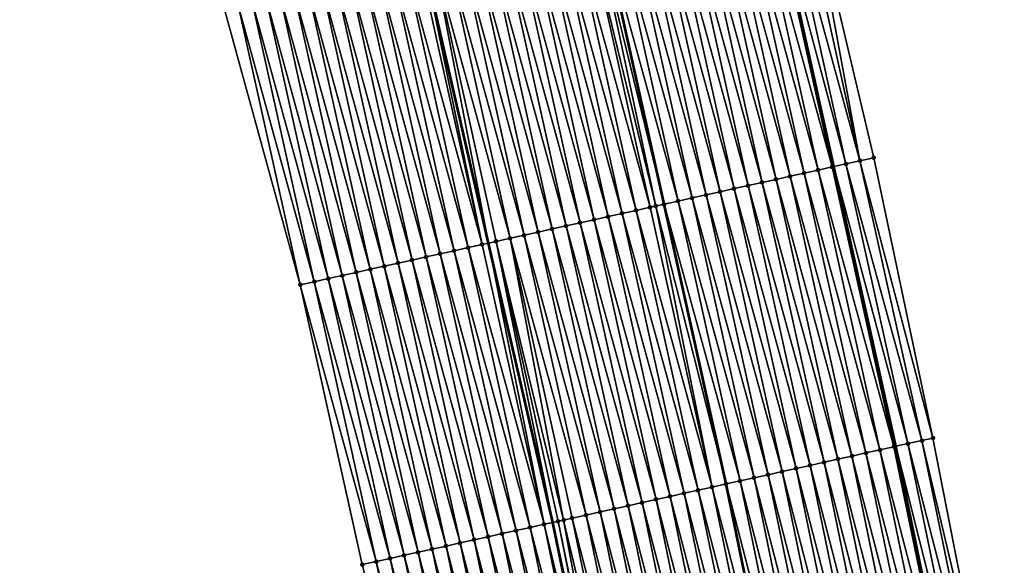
# Model space of a CAD drawing. Header units: feet. Extents: x 2017353 to 2024169, y 808050 to 818690.
# Tile 115 of 256: x 2023489 to 2023558, y 812668 to 812706. Entities that reach past the tile are written whole.
import ezdxf

# ---------------------------------------------------------------- set-up
doc = ezdxf.new("R2010")
doc.units = ezdxf.units.FT
doc.header["$MEASUREMENT"] = 0
for name, color, linetype, lineweight in [('EP_Travel Lane', 172, 'Continuous', 53), ('SB-Road Shots', 141, 'Continuous', 100), ('SB-Road X-Section', 40, 'Continuous', 13), ('STRIPING', 60, 'Continuous', 53)]:
    doc.layers.add(name, color=color, linetype=linetype, lineweight=lineweight)
doc.layers.add('I-77-MM15-17_SB-Surface-BORDER', color=7, linetype='Continuous')
doc.layers.add('I-77-MM15-17_SB-Surface-TIN', color=7, linetype='Continuous')

msp = doc.modelspace()

# ---------------------------------------------------------------- linework, layer by layer
at = {"layer": 'EP_Travel Lane'}
for points in [[(2023596.284518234, 812399.1625808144, 339.4576431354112), (2023593.904532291, 812419.0204368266, 339.4952934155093), (2023591.210723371, 812439.0790463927, 339.5529720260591), (2023588.442235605, 812458.8865119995, 339.5717029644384), (2023585.609785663, 812478.810821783, 339.5495126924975), (2023582.639601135, 812498.5889088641, 339.4654382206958), (2023579.669412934, 812518.3670203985, 339.3932649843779), (2023576.432201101, 812538.3036264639, 339.2930515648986), (2023573.141585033, 812558.0307370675, 339.1721638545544), (2023569.728826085, 812577.9546632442, 339.075669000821), (2023566.093195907, 812597.6213426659, 339.0043168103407), (2023562.457581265, 812617.2879380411, 338.9168005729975), (2023558.563608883, 812637.0933242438, 338.7898553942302), (2023554.625943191, 812656.7013114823, 338.6366287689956), (2023550.542675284, 812676.5231363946, 338.5475239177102), (2023546.219642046, 812696.0501944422, 338.4700102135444), (2023541.896591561, 812715.5773303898, 338.4080457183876), (2023537.138094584, 812735.3533929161, 338.285376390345), (2023532.344277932, 812754.7695084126, 338.0841325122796), (2023527.452835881, 812774.3069496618, 337.8647472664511), (2023522.426846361, 812793.6640726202, 337.6506406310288)], [(2023571.934358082, 812396.2461588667, 337.8023952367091), (2023569.554370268, 812416.1040304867, 337.8267481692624), (2023566.92628622, 812435.6833131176, 337.8312985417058), (2023564.15608299, 812455.4905288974, 337.8113368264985), (2023561.358323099, 812475.1651267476, 337.7879024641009), (2023558.388124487, 812494.9433076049, 337.7493057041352), (2023555.417942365, 812514.7213786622, 337.6574696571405), (2023552.248443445, 812534.262885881, 337.6385206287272), (2023548.95778423, 812553.9902551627, 337.5830953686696), (2023545.631736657, 812573.488675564, 337.5293961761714), (2023541.991213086, 812593.1542787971, 337.4262095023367), (2023538.350654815, 812612.8200694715, 337.359112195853), (2023534.531499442, 812632.2584427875, 337.2298195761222), (2023530.607059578, 812651.869151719, 337.0882833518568), (2023526.600612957, 812671.2139225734, 336.9876426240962), (2023522.131766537, 812690.708760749, 336.9224375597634), (2023517.662945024, 812710.2034902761, 336.8355015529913), (2023512.799115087, 812729.2318541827, 336.6093651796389), (2023507.683885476, 812748.5675013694, 336.4284339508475), (2023502.628175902, 812767.7591042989, 336.2105130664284), (2023497.602257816, 812787.1159245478, 335.9708416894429)]]:
    msp.add_polyline3d(points, dxfattribs=at)
at = {"layer": 'I-77-MM15-17_SB-Surface-BORDER', "color": 3, "linetype": 'Continuous', "lineweight": -3}
for points in [[(2023518.217889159, 812649.3778666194, 336.5012732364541), (2023513.3104324, 812668.2678505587, 336.3236810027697), (2023508.987048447, 812687.7943899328, 336.1620905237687), (2023503.687394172, 812707.1043735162, 335.9244916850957), (2023499.129968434, 812725.7954798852, 335.8485869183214), (2023494.263132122, 812745.1921960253, 335.5238933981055), (2023489.418781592, 812764.2749305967, 335.3291416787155)], [(2023534.692471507, 812755.3598829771, 338.2202246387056), (2023538.743186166, 812735.75703587, 338.3894470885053), (2023544.409667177, 812716.1345490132, 338.5598976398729), (2023549.002236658, 812696.6671326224, 338.6304734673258), (2023553.121386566, 812677.0948117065, 338.6849413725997), (2023557.037628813, 812657.1862539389, 338.7485736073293)]]:
    msp.add_polyline3d(points, dxfattribs=at)
at = {"layer": 'I-77-MM15-17_SB-Surface-TIN', "color": 128, "linetype": 'Continuous', "lineweight": -3}
for points in [[(2023548.038574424, 812696.4534008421, 338.5605981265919), (2023544.409667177, 812716.1345490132, 338.5598976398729), (2023543.715067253, 812715.9804967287, 338.510266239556)], [(2023548.038574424, 812696.4534008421, 338.5605981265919), (2023549.002236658, 812696.6671326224, 338.6304734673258), (2023544.409667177, 812716.1345490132, 338.5598976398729)], [(2023546.085973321, 812696.0205623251, 338.4630669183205), (2023541.762479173, 812715.5475993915, 338.40097880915), (2023540.786204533, 812715.3310631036, 338.3288202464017)], [(2023541.762479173, 812715.5475993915, 338.40097880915), (2023546.219642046, 812696.0501944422, 338.4700102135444), (2023541.896591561, 812715.5773303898, 338.4080457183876)], [(2023546.085973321, 812696.0205623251, 338.4630669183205), (2023546.219642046, 812696.0501944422, 338.4700102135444), (2023541.762479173, 812715.5475993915, 338.40097880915)], [(2023547.062271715, 812696.236991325, 338.5137798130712), (2023542.738776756, 812715.7640320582, 338.4524237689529), (2023541.896591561, 812715.5773303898, 338.4080457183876)], [(2023547.062271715, 812696.236991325, 338.5137798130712), (2023541.896591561, 812715.5773303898, 338.4080457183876), (2023546.219642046, 812696.0501944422, 338.4700102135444)], [(2023548.038574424, 812696.4534008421, 338.5605981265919), (2023543.715067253, 812715.9804967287, 338.510266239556), (2023542.738776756, 812715.7640320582, 338.4524237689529)], [(2023547.062271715, 812696.236991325, 338.5137798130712), (2023548.038574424, 812696.4534008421, 338.5605981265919), (2023542.738776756, 812715.7640320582, 338.4524237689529)], [(2023542.180847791, 812695.1545389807, 338.1987780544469), (2023537.857362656, 812714.6815353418, 338.1285565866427), (2023536.881079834, 812714.4650360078, 338.0637850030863)], [(2023543.157133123, 812695.3710269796, 338.2612846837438), (2023538.833645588, 812714.8980341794, 338.1932289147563), (2023537.857362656, 812714.6815353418, 338.1285565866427)], [(2023542.180847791, 812695.1545389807, 338.1987780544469), (2023543.157133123, 812695.3710269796, 338.2612846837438), (2023537.857362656, 812714.6815353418, 338.1285565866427)], [(2023544.133413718, 812695.5875363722, 338.3280678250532), (2023539.809924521, 812715.1145510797, 338.2615119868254), (2023538.833645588, 812714.8980341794, 338.1932289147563)], [(2023543.157133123, 812695.3710269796, 338.2612846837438), (2023544.133413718, 812695.5875363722, 338.3280678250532), (2023538.833645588, 812714.8980341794, 338.1932289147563)], [(2023545.109692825, 812695.8040524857, 338.3961944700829), (2023540.786204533, 812715.3310631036, 338.3288202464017), (2023539.809924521, 812715.1145510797, 338.2615119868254)], [(2023544.133413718, 812695.5875363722, 338.3280678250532), (2023545.109692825, 812695.8040524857, 338.3961944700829), (2023539.809924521, 812715.1145510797, 338.2615119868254)], [(2023545.109692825, 812695.8040524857, 338.3961944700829), (2023546.085973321, 812696.0205623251, 338.4630669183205), (2023540.786204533, 812715.3310631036, 338.3288202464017)], [(2023539.251993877, 812694.5050655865, 338.009379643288), (2023534.928515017, 812714.032033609, 337.9334960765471), (2023533.952232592, 812713.8155324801, 337.8683656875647)], [(2023540.228277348, 812694.7215619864, 338.0735655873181), (2023535.90479559, 812714.2485431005, 338.0002981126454), (2023534.928515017, 812714.032033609, 337.9334960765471)], [(2023539.251993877, 812694.5050655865, 338.009379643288), (2023540.228277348, 812694.7215619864, 338.0735655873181), (2023534.928515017, 812714.032033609, 337.9334960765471)], [(2023541.204564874, 812694.9380400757, 338.1340913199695), (2023536.881079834, 812714.4650360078, 338.0637850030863), (2023535.90479559, 812714.2485431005, 338.0002981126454)], [(2023540.228277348, 812694.7215619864, 338.0735655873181), (2023541.204564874, 812694.9380400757, 338.1340913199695), (2023535.90479559, 812714.2485431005, 338.0002981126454)], [(2023541.204564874, 812694.9380400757, 338.1340913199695), (2023542.180847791, 812695.1545389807, 338.1987780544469), (2023536.881079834, 812714.4650360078, 338.0637850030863)], [(2023536.32314767, 812693.8555573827, 337.8130229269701), (2023531.999672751, 812713.3825076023, 337.7335832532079), (2023531.023396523, 812713.1659784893, 337.6628589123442)], [(2023537.299429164, 812694.0720627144, 337.8789943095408), (2023532.975954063, 812713.5990137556, 337.7997179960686), (2023531.999672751, 812713.3825076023, 337.7335832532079)], [(2023536.32314767, 812693.8555573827, 337.8130229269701), (2023537.299429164, 812694.0720627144, 337.8789943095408), (2023531.999672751, 812713.3825076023, 337.7335832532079)], [(2023538.275713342, 812694.2885559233, 337.9425423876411), (2023533.952232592, 812713.8155324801, 337.8683656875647), (2023532.975954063, 812713.5990137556, 337.7997179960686)], [(2023537.299429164, 812694.0720627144, 337.8789943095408), (2023538.275713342, 812694.2885559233, 337.9425423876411), (2023532.975954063, 812713.5990137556, 337.7997179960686)], [(2023538.275713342, 812694.2885559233, 337.9425423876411), (2023539.251993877, 812694.5050655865, 338.009379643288), (2023533.952232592, 812713.8155324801, 337.8683656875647)], [(2023533.394321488, 812693.2059587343, 337.5985865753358), (2023529.070839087, 812712.732942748, 337.5259048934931), (2023528.09454619, 812712.5164889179, 337.4702294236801)], [(2023533.793517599, 812693.2944615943, 337.6208028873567), (2023529.632860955, 812712.8575451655, 337.5573054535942), (2023529.070839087, 812712.732942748, 337.5259048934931)], [(2023533.394321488, 812693.2059587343, 337.5985865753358), (2023533.793517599, 812693.2944615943, 337.6208028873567), (2023529.070839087, 812712.732942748, 337.5259048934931)], [(2023529.632860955, 812712.8575451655, 337.5573054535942), (2023534.370598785, 812693.4224830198, 337.6683468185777), (2023530.047126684, 812712.9494205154, 337.5863654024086)], [(2023533.793517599, 812693.2944615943, 337.6208028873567), (2023534.370598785, 812693.4224830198, 337.6683468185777), (2023529.632860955, 812712.8575451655, 337.5573054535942)], [(2023535.346869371, 812693.639037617, 337.7441662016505), (2023531.023396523, 812713.1659784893, 337.6628589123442), (2023530.047126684, 812712.9494205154, 337.5863654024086)], [(2023535.346869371, 812693.639037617, 337.7441662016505), (2023530.047126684, 812712.9494205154, 337.5863654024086), (2023534.370598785, 812693.4224830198, 337.6683468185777)], [(2023535.346869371, 812693.639037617, 337.7441662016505), (2023536.32314767, 812693.8555573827, 337.8130229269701), (2023531.023396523, 812713.1659784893, 337.6628589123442)], [(2023530.465459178, 812692.5565232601, 337.4167683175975), (2023526.141972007, 812712.0835288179, 337.3483959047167), (2023525.165678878, 812711.8670760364, 337.2929300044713)], [(2023531.441747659, 812692.7729970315, 337.4764308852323), (2023527.118261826, 812712.2999965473, 337.4068498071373), (2023526.141972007, 812712.0835288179, 337.3483959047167)], [(2023530.465459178, 812692.5565232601, 337.4167683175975), (2023531.441747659, 812692.7729970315, 337.4764308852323), (2023526.141972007, 812712.0835288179, 337.3483959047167)], [(2023532.418030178, 812692.9894977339, 337.5414768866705), (2023528.09454619, 812712.5164889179, 337.4702294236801), (2023527.118261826, 812712.2999965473, 337.4068498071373)], [(2023531.441747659, 812692.7729970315, 337.4764308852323), (2023532.418030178, 812692.9894977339, 337.5414768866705), (2023527.118261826, 812712.2999965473, 337.4068498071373)], [(2023532.418030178, 812692.9894977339, 337.5414768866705), (2023533.394321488, 812693.2059587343, 337.5985865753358), (2023528.09454619, 812712.5164889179, 337.4702294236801)], [(2023527.536580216, 812691.9071629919, 337.2499834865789), (2023523.213091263, 812711.4341765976, 337.1832225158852), (2023522.236799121, 812711.217719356, 337.1268650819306)], [(2023528.512873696, 812692.1236141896, 337.3051336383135), (2023524.189385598, 812711.6506239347, 337.2376000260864), (2023523.213091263, 812711.4341765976, 337.1832225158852)], [(2023527.536580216, 812691.9071629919, 337.2499834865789), (2023528.512873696, 812692.1236141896, 337.3051336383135), (2023523.213091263, 812711.4341765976, 337.1832225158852)], [(2023529.489166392, 812692.3400689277, 337.3609915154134), (2023525.165678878, 812711.8670760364, 337.2929300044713), (2023524.189385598, 812711.6506239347, 337.2376000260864)], [(2023528.512873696, 812692.1236141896, 337.3051336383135), (2023529.489166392, 812692.3400689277, 337.3609915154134), (2023524.189385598, 812711.6506239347, 337.2376000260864)], [(2023529.489166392, 812692.3400689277, 337.3609915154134), (2023530.465459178, 812692.5565232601, 337.4167683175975), (2023525.165678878, 812711.8670760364, 337.2929300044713)], [(2023523.631422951, 812691.041282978, 337.0143459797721), (2023519.307934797, 812710.5682929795, 336.9468680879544), (2023518.331658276, 812710.3517651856, 336.8764074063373)], [(2023524.607709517, 812691.2577654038, 337.075738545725), (2023520.284221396, 812710.7847752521, 337.0082291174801), (2023519.307934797, 812710.5682929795, 336.9468680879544)], [(2023523.631422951, 812691.041282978, 337.0143459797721), (2023524.607709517, 812691.2577654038, 337.075738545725), (2023519.307934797, 812710.5682929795, 336.9468680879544)], [(2023525.583996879, 812691.474244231, 337.1364117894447), (2023521.260510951, 812711.0012441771, 337.0669220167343), (2023520.284221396, 812710.7847752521, 337.0082291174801)], [(2023524.607709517, 812691.2577654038, 337.075738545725), (2023525.583996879, 812691.474244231, 337.1364117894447), (2023520.284221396, 812710.7847752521, 337.0082291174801)], [(2023526.56028943, 812691.6906996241, 337.1924005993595), (2023522.236799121, 812711.217719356, 337.1268650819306), (2023521.260510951, 812711.0012441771, 337.0669220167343)], [(2023525.583996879, 812691.474244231, 337.1364117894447), (2023526.56028943, 812691.6906996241, 337.1924005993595), (2023521.260510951, 812711.0012441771, 337.0669220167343)], [(2023526.56028943, 812691.6906996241, 337.1924005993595), (2023527.536580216, 812691.9071629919, 337.2499834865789), (2023522.236799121, 812711.217719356, 337.1268650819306)], [(2023520.702548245, 812690.3919034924, 336.8437196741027), (2023516.37907558, 812709.9188435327, 336.7622593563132), (2023515.40278691, 812709.7023706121, 336.7027677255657)], [(2023521.678841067, 812690.60835766, 336.899463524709), (2023517.355369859, 812710.1352911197, 336.8166868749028), (2023516.37907558, 812709.9188435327, 336.7622593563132)], [(2023520.702548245, 812690.3919034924, 336.8437196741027), (2023521.678841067, 812690.60835766, 336.899463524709), (2023516.37907558, 812709.9188435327, 336.7622593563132)], [(2023521.678841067, 812690.60835766, 336.899463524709), (2023517.662945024, 812710.2034902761, 336.8355015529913), (2023517.355369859, 812710.1352911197, 336.8166868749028)], [(2023518.331658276, 812710.3517651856, 336.8764074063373), (2023517.662945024, 812710.2034902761, 336.8355015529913), (2023522.131766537, 812690.708760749, 336.9224375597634)], [(2023521.678841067, 812690.60835766, 336.899463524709), (2023522.131766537, 812690.708760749, 336.9224375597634), (2023517.662945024, 812710.2034902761, 336.8355015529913)], [(2023522.655140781, 812690.8247807, 336.9489850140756), (2023518.331658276, 812710.3517651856, 336.8764074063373), (2023522.131766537, 812690.708760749, 336.9224375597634)], [(2023522.655140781, 812690.8247807, 336.9489850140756), (2023523.631422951, 812691.041282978, 337.0143459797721), (2023518.331658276, 812710.3517651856, 336.8764074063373)], [(2023517.773679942, 812689.7424950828, 336.6673115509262), (2023513.450221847, 812709.2693693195, 336.5726999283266), (2023512.473934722, 812709.0528894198, 336.5118131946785)], [(2023518.749968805, 812689.9589671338, 336.7266302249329), (2023514.426506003, 812709.4858626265, 336.6362667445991), (2023513.450221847, 812709.2693693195, 336.5726999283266)], [(2023517.773679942, 812689.7424950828, 336.6673115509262), (2023518.749968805, 812689.9589671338, 336.7266302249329), (2023513.450221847, 812709.2693693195, 336.5726999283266)], [(2023519.726253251, 812690.175459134, 336.7899366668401), (2023515.40278691, 812709.7023706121, 336.7027677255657), (2023514.426506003, 812709.4858626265, 336.6362667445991)], [(2023518.749968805, 812689.9589671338, 336.7266302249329), (2023519.726253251, 812690.175459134, 336.7899366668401), (2023514.426506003, 812709.4858626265, 336.6362667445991)], [(2023519.726253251, 812690.175459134, 336.7899366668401), (2023520.702548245, 812690.3919034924, 336.8437196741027), (2023515.40278691, 812709.7023706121, 336.7027677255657)], [(2023514.844789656, 812689.0931859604, 336.5107506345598), (2023510.521353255, 812708.6199622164, 336.396555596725), (2023509.545075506, 812708.4034399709, 336.3272041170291)], [(2023515.821080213, 812689.3096503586, 336.5685395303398), (2023511.497640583, 812708.8364412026, 336.4572597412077), (2023510.521353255, 812708.6199622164, 336.396555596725)], [(2023514.844789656, 812689.0931859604, 336.5107506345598), (2023515.821080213, 812689.3096503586, 336.5685395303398), (2023510.521353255, 812708.6199622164, 336.396555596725)], [(2023516.797380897, 812689.5260690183, 336.6171854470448), (2023512.473934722, 812709.0528894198, 336.5118131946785), (2023511.497640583, 812708.8364412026, 336.4572597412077)], [(2023515.821080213, 812689.3096503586, 336.5685395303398), (2023516.797380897, 812689.5260690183, 336.6171854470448), (2023511.497640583, 812708.8364412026, 336.4572597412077)], [(2023516.797380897, 812689.5260690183, 336.6171854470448), (2023517.773679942, 812689.7424950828, 336.6673115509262), (2023512.473934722, 812709.0528894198, 336.5118131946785)], [(2023511.915930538, 812688.4437360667, 336.326049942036), (2023507.592517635, 812707.9704061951, 336.1906429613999), (2023506.616232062, 812707.7539192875, 336.1283553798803)], [(2023512.892221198, 812688.6602000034, 336.3837465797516), (2023508.568797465, 812708.1869190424, 336.2581158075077), (2023507.592517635, 812707.9704061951, 336.1906429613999)], [(2023511.915930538, 812688.4437360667, 336.326049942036), (2023512.892221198, 812688.6602000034, 336.3837465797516), (2023507.592517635, 812707.9704061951, 336.1906429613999)], [(2023513.868508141, 812688.8766807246, 336.4447984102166), (2023509.545075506, 812708.4034399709, 336.3272041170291), (2023508.568797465, 812708.1869190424, 336.2581158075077)], [(2023512.892221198, 812688.6602000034, 336.3837465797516), (2023513.868508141, 812688.8766807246, 336.4447984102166), (2023508.568797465, 812708.1869190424, 336.2581158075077)], [(2023513.868508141, 812688.8766807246, 336.4447984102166), (2023514.844789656, 812689.0931859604, 336.5107506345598), (2023509.545075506, 812708.4034399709, 336.3272041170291)], [(2023504.663667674, 812707.3209149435, 335.9976776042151), (2023503.687394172, 812707.1043735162, 335.9244916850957), (2023508.987048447, 812687.7943899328, 336.1620905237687)], [(2023509.963338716, 812688.0108556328, 336.220139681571), (2023505.639943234, 812707.537447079, 336.069006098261), (2023504.663667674, 812707.3209149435, 335.9976776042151)], [(2023509.963338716, 812688.0108556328, 336.220139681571), (2023504.663667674, 812707.3209149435, 335.9976776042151), (2023508.987048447, 812687.7943899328, 336.1620905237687)], [(2023510.939633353, 812688.2273016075, 336.2742457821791), (2023506.616232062, 812707.7539192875, 336.1283553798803), (2023505.639943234, 812707.537447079, 336.069006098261)], [(2023510.939633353, 812688.2273016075, 336.2742457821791), (2023505.639943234, 812707.537447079, 336.069006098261), (2023509.963338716, 812688.0108556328, 336.220139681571)], [(2023510.939633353, 812688.2273016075, 336.2742457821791), (2023511.915930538, 812688.4437360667, 336.326049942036), (2023506.616232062, 812707.7539192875, 336.1283553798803)], [(2023551.385748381, 812676.7100332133, 338.5916273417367), (2023547.062271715, 812696.236991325, 338.5137798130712), (2023546.219642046, 812696.0501944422, 338.4700102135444)], [(2023552.362062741, 812676.9263901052, 338.6279250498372), (2023548.038574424, 812696.4534008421, 338.5605981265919), (2023547.062271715, 812696.236991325, 338.5137798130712)], [(2023551.385748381, 812676.7100332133, 338.5916273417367), (2023552.362062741, 812676.9263901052, 338.6279250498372), (2023547.062271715, 812696.236991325, 338.5137798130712)], [(2023553.121386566, 812677.0948117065, 338.6849413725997), (2023549.002236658, 812696.6671326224, 338.6304734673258), (2023548.038574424, 812696.4534008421, 338.5605981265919)], [(2023552.362062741, 812676.9263901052, 338.6279250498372), (2023553.121386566, 812677.0948117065, 338.6849413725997), (2023548.038574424, 812696.4534008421, 338.5605981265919)], [(2023548.456880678, 812676.0606220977, 338.4146812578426), (2023544.133413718, 812695.5875363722, 338.3280678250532), (2023543.157133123, 812695.3710269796, 338.2612846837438)], [(2023549.43316398, 812676.277119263, 338.4790191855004), (2023545.109692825, 812695.8040524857, 338.3961944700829), (2023544.133413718, 812695.5875363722, 338.3280678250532)], [(2023548.456880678, 812676.0606220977, 338.4146812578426), (2023549.43316398, 812676.277119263, 338.4790191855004), (2023544.133413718, 812695.5875363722, 338.3280678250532)], [(2023550.409450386, 812676.493602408, 338.5405545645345), (2023546.085973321, 812696.0205623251, 338.4630669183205), (2023545.109692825, 812695.8040524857, 338.3961944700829)], [(2023549.43316398, 812676.277119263, 338.4790191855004), (2023550.409450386, 812676.493602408, 338.5405545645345), (2023545.109692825, 812695.8040524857, 338.3961944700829)], [(2023546.085973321, 812696.0205623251, 338.4630669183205), (2023550.542675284, 812676.5231363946, 338.5475239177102), (2023546.219642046, 812696.0501944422, 338.4700102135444)], [(2023550.409450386, 812676.493602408, 338.5405545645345), (2023550.542675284, 812676.5231363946, 338.5475239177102), (2023546.085973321, 812696.0205623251, 338.4630669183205)], [(2023551.385748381, 812676.7100332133, 338.5916273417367), (2023546.219642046, 812696.0501944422, 338.4700102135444), (2023550.542675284, 812676.5231363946, 338.5475239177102)], [(2023545.528018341, 812675.4111867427, 338.2328897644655), (2023541.204564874, 812694.9380400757, 338.1340913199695), (2023540.228277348, 812694.7215619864, 338.0735655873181)], [(2023546.504308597, 812675.6276525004, 338.2909494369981), (2023542.180847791, 812695.1545389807, 338.1987780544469), (2023541.204564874, 812694.9380400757, 338.1340913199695)], [(2023545.528018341, 812675.4111867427, 338.2328897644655), (2023546.504308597, 812675.6276525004, 338.2909494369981), (2023541.204564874, 812694.9380400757, 338.1340913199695)], [(2023547.480596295, 812675.8441298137, 338.351319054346), (2023543.157133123, 812695.3710269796, 338.2612846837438), (2023542.180847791, 812695.1545389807, 338.1987780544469)], [(2023546.504308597, 812675.6276525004, 338.2909494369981), (2023547.480596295, 812675.8441298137, 338.351319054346), (2023542.180847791, 812695.1545389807, 338.1987780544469)], [(2023547.480596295, 812675.8441298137, 338.351319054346), (2023548.456880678, 812676.0606220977, 338.4146812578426), (2023543.157133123, 812695.3710269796, 338.2612846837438)], [(2023541.62286977, 812674.5452674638, 337.9894072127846), (2023537.299429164, 812694.0720627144, 337.8789943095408), (2023536.32314767, 812693.8555573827, 337.8130229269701)], [(2023542.599156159, 812674.7617506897, 338.0509587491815), (2023538.275713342, 812694.2885559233, 337.9425423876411), (2023537.299429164, 812694.0720627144, 337.8789943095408)], [(2023541.62286977, 812674.5452674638, 337.9894072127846), (2023542.599156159, 812674.7617506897, 338.0509587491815), (2023537.299429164, 812694.0720627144, 337.8789943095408)], [(2023543.575439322, 812674.9782484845, 338.1154225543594), (2023539.251993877, 812694.5050655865, 338.009379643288), (2023538.275713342, 812694.2885559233, 337.9425423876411)], [(2023542.599156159, 812674.7617506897, 338.0509587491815), (2023543.575439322, 812674.9782484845, 338.1154225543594), (2023538.275713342, 812694.2885559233, 337.9425423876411)], [(2023544.551728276, 812675.1947201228, 338.1746577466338), (2023540.228277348, 812694.7215619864, 338.0735655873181), (2023539.251993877, 812694.5050655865, 338.009379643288)], [(2023543.575439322, 812674.9782484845, 338.1154225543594), (2023544.551728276, 812675.1947201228, 338.1746577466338), (2023539.251993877, 812694.5050655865, 338.009379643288)], [(2023544.551728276, 812675.1947201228, 338.1746577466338), (2023545.528018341, 812675.4111867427, 338.2328897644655), (2023540.228277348, 812694.7215619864, 338.0735655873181)], [(2023533.793517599, 812693.2944615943, 337.6208028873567), (2023538.694037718, 812673.8956953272, 337.7802734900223), (2023534.370598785, 812693.4224830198, 337.6683468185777)], [(2023539.670300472, 812674.1122852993, 337.8631632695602), (2023535.346869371, 812693.639037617, 337.7441662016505), (2023534.370598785, 812693.4224830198, 337.6683468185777)], [(2023539.670300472, 812674.1122852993, 337.8631632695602), (2023534.370598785, 812693.4224830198, 337.6683468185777), (2023538.694037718, 812673.8956953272, 337.7802734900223)], [(2023540.646583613, 812674.3287831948, 337.9276471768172), (2023536.32314767, 812693.8555573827, 337.8130229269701), (2023535.346869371, 812693.639037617, 337.7441662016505)], [(2023539.670300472, 812674.1122852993, 337.8631632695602), (2023540.646583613, 812674.3287831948, 337.9276471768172), (2023535.346869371, 812693.639037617, 337.7441662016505)], [(2023540.646583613, 812674.3287831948, 337.9276471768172), (2023541.62286977, 812674.5452674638, 337.9894072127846), (2023536.32314767, 812693.8555573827, 337.8130229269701)], [(2023535.765200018, 812673.2461487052, 337.5762400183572), (2023531.441747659, 812692.7729970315, 337.4764308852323), (2023530.465459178, 812692.5565232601, 337.4167683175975)], [(2023536.741474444, 812673.4626859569, 337.6485911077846), (2023532.418030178, 812692.9894977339, 337.5414768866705), (2023531.441747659, 812692.7729970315, 337.4764308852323)], [(2023535.765200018, 812673.2461487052, 337.5762400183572), (2023536.741474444, 812673.4626859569, 337.6485911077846), (2023531.441747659, 812692.7729970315, 337.4764308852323)], [(2023537.717761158, 812673.6791677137, 337.7098489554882), (2023533.394321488, 812693.2059587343, 337.5985865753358), (2023532.418030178, 812692.9894977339, 337.5414768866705)], [(2023536.741474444, 812673.4626859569, 337.6485911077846), (2023537.717761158, 812673.6791677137, 337.7098489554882), (2023532.418030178, 812692.9894977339, 337.5414768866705)], [(2023537.717761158, 812673.6791677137, 337.7098489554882), (2023533.793517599, 812693.2944615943, 337.6208028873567), (2023533.394321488, 812693.2059587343, 337.5985865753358)], [(2023537.717761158, 812673.6791677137, 337.7098489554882), (2023538.694037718, 812673.8956953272, 337.7802734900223), (2023533.793517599, 812693.2944615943, 337.6208028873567)], [(2023532.836345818, 812672.596676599, 337.3871020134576), (2023528.512873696, 812692.1236141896, 337.3051336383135), (2023527.536580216, 812691.9071629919, 337.2499834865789)], [(2023533.812631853, 812672.8131614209, 337.4489725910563), (2023529.489166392, 812692.3400689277, 337.3609915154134), (2023528.512873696, 812692.1236141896, 337.3051336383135)], [(2023532.836345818, 812672.596676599, 337.3871020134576), (2023533.812631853, 812672.8131614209, 337.4489725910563), (2023528.512873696, 812692.1236141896, 337.3051336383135)], [(2023534.788920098, 812673.0296362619, 337.5088479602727), (2023530.465459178, 812692.5565232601, 337.4167683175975), (2023529.489166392, 812692.3400689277, 337.3609915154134)], [(2023533.812631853, 812672.8131614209, 337.4489725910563), (2023534.788920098, 812673.0296362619, 337.5088479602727), (2023529.489166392, 812692.3400689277, 337.3609915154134)], [(2023534.788920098, 812673.0296362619, 337.5088479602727), (2023535.765200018, 812673.2461487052, 337.5762400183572), (2023530.465459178, 812692.5565232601, 337.4167683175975)], [(2023529.907488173, 812671.9472200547, 337.2010748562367), (2023525.583996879, 812691.474244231, 337.1364117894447), (2023524.607709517, 812691.2577654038, 337.075738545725)], [(2023530.8837717, 812672.1637162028, 337.2652094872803), (2023526.56028943, 812691.6906996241, 337.1924005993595), (2023525.583996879, 812691.474244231, 337.1364117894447)], [(2023529.907488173, 812671.9472200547, 337.2010748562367), (2023530.8837717, 812672.1637162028, 337.2652094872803), (2023525.583996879, 812691.474244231, 337.1364117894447)], [(2023531.860057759, 812672.3802009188, 337.3270588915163), (2023527.536580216, 812691.9071629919, 337.2499834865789), (2023526.56028943, 812691.6906996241, 337.1924005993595)], [(2023530.8837717, 812672.1637162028, 337.2652094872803), (2023531.860057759, 812672.3802009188, 337.3270588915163), (2023526.56028943, 812691.6906996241, 337.1924005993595)], [(2023531.860057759, 812672.3802009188, 337.3270588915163), (2023532.836345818, 812672.596676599, 337.3871020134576), (2023527.536580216, 812691.9071629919, 337.2499834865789)], [(2023526.002339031, 812671.0813033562, 336.9581081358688), (2023522.131766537, 812690.708760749, 336.9224375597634), (2023521.678841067, 812690.60835766, 336.899463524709)], [(2023522.655140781, 812690.8247807, 336.9489850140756), (2023522.131766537, 812690.708760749, 336.9224375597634), (2023526.600612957, 812671.2139225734, 336.9876426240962)], [(2023526.002339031, 812671.0813033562, 336.9581081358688), (2023526.600612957, 812671.2139225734, 336.9876426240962), (2023522.131766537, 812690.708760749, 336.9224375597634)], [(2023527.356577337, 812671.3814970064, 337.0249647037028), (2023523.631422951, 812691.041282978, 337.0143459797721), (2023522.655140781, 812690.8247807, 336.9489850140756)], [(2023526.978640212, 812671.2977197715, 337.0063043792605), (2023522.655140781, 812690.8247807, 336.9489850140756), (2023526.600612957, 812671.2139225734, 336.9876426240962)], [(2023526.978640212, 812671.2977197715, 337.0063043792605), (2023527.356577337, 812671.3814970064, 337.0249647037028), (2023522.655140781, 812690.8247807, 336.9489850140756)], [(2023528.931206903, 812671.7307137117, 337.13490228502), (2023524.607709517, 812691.2577654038, 337.075738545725), (2023523.631422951, 812691.041282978, 337.0143459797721)], [(2023527.356577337, 812671.3814970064, 337.0249647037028), (2023527.954927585, 812671.5141985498, 337.066966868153), (2023523.631422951, 812691.041282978, 337.0143459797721)], [(2023527.954927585, 812671.5141985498, 337.066966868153), (2023528.931206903, 812671.7307137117, 337.13490228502), (2023523.631422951, 812691.041282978, 337.0143459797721)], [(2023528.931206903, 812671.7307137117, 337.13490228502), (2023529.907488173, 812671.9472200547, 337.2010748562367), (2023524.607709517, 812691.2577654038, 337.075738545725)], [(2023523.073436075, 812670.4320514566, 336.8129888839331), (2023518.749968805, 812689.9589671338, 336.7266302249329), (2023517.773679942, 812689.7424950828, 336.6673115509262)], [(2023524.049729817, 812670.6485014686, 336.8679010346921), (2023519.726253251, 812690.175459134, 336.7899366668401), (2023518.749968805, 812689.9589671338, 336.7266302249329)], [(2023523.073436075, 812670.4320514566, 336.8129888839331), (2023524.049729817, 812670.6485014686, 336.8679010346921), (2023518.749968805, 812689.9589671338, 336.7266302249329)], [(2023525.026031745, 812670.8649145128, 336.9154234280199), (2023520.702548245, 812690.3919034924, 336.8437196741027), (2023519.726253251, 812690.175459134, 336.7899366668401)], [(2023524.049729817, 812670.6485014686, 336.8679010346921), (2023525.026031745, 812670.8649145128, 336.9154234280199), (2023519.726253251, 812690.175459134, 336.7899366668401)], [(2023526.002339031, 812671.0813033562, 336.9581081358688), (2023521.678841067, 812690.60835766, 336.899463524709), (2023520.702548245, 812690.3919034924, 336.8437196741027)], [(2023525.026031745, 812670.8649145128, 336.9154234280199), (2023526.002339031, 812671.0813033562, 336.9581081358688), (2023520.702548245, 812690.3919034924, 336.8437196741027)], [(2023520.144528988, 812669.7828182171, 336.6715997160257), (2023515.821080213, 812689.3096503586, 336.5685395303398), (2023514.844789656, 812689.0931859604, 336.5107506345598)], [(2023521.120836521, 812669.9992059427, 336.7140610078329), (2023516.797380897, 812689.5260690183, 336.6171854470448), (2023515.821080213, 812689.3096503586, 336.5685395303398)], [(2023520.144528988, 812669.7828182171, 336.6715997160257), (2023521.120836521, 812669.9992059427, 336.7140610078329), (2023515.821080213, 812689.3096503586, 336.5685395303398)], [(2023522.097138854, 812670.215617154, 336.7612170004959), (2023517.773679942, 812689.7424950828, 336.6673115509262), (2023516.797380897, 812689.5260690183, 336.6171854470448)], [(2023521.120836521, 812669.9992059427, 336.7140610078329), (2023522.097138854, 812670.215617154, 336.7612170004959), (2023516.797380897, 812689.5260690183, 336.6171854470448)], [(2023522.097138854, 812670.215617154, 336.7612170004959), (2023523.073436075, 812670.4320514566, 336.8129888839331), (2023517.773679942, 812689.7424950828, 336.6673115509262)], [(2023517.215641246, 812669.1334976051, 336.5127450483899), (2023512.892221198, 812688.6602000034, 336.3837465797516), (2023511.915930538, 812688.4437360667, 336.326049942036)], [(2023518.191933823, 812669.3499528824, 336.5687097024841), (2023513.868508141, 812688.8766807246, 336.4447984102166), (2023512.892221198, 812688.6602000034, 336.3837465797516)], [(2023517.215641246, 812669.1334976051, 336.5127450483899), (2023518.191933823, 812669.3499528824, 336.5687097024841), (2023512.892221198, 812688.6602000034, 336.3837465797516)], [(2023519.168227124, 812669.5664048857, 336.6240199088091), (2023514.844789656, 812689.0931859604, 336.5107506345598), (2023513.868508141, 812688.8766807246, 336.4447984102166)], [(2023518.191933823, 812669.3499528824, 336.5687097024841), (2023519.168227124, 812669.5664048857, 336.6240199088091), (2023513.868508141, 812688.8766807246, 336.4447984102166)], [(2023519.168227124, 812669.5664048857, 336.6240199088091), (2023520.144528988, 812669.7828182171, 336.6715997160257), (2023514.844789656, 812689.0931859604, 336.5107506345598)], [(2023514.28673361, 812668.4842668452, 336.3718515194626), (2023509.963338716, 812688.0108556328, 336.220139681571), (2023508.987048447, 812687.7943899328, 336.1620905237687)], [(2023515.263037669, 812668.7006702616, 336.4174493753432), (2023510.939633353, 812688.2273016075, 336.2742457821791), (2023509.963338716, 812688.0108556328, 336.220139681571)], [(2023515.263037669, 812668.7006702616, 336.4174493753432), (2023509.963338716, 812688.0108556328, 336.220139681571), (2023514.28673361, 812668.4842668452, 336.3718515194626)], [(2023516.239342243, 812668.9170713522, 336.4625822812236), (2023511.915930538, 812688.4437360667, 336.326049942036), (2023510.939633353, 812688.2273016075, 336.2742457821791)], [(2023515.263037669, 812668.7006702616, 336.4174493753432), (2023516.239342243, 812668.9170713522, 336.4625822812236), (2023510.939633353, 812688.2273016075, 336.2742457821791)], [(2023516.239342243, 812668.9170713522, 336.4625822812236), (2023517.215641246, 812669.1334976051, 336.5127450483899), (2023511.915930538, 812688.4437360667, 336.326049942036)], [(2023514.28673361, 812668.4842668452, 336.3718515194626), (2023508.987048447, 812687.7943899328, 336.1620905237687), (2023513.3104324, 812668.2678505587, 336.3236810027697)], [(2023556.452097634, 812657.0684745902, 338.7141752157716), (2023552.362062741, 812676.9263901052, 338.6279250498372), (2023551.385748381, 812676.7100332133, 338.5916273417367)], [(2023557.037628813, 812657.1862539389, 338.7485736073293), (2023553.121386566, 812677.0948117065, 338.6849413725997), (2023552.362062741, 812676.9263901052, 338.6279250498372)], [(2023556.452097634, 812657.0684745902, 338.7141752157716), (2023557.037628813, 812657.1862539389, 338.7485736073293), (2023552.362062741, 812676.9263901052, 338.6279250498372)], [(2023553.510976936, 812656.4770274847, 338.5695243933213), (2023549.43316398, 812676.277119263, 338.4790191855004), (2023548.456880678, 812676.0606220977, 338.4146812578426)], [(2023554.491337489, 812656.6742413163, 338.6297378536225), (2023550.409450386, 812676.493602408, 338.5405545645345), (2023549.43316398, 812676.277119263, 338.4790191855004)], [(2023553.510976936, 812656.4770274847, 338.5695243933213), (2023554.491337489, 812656.6742413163, 338.6297378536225), (2023549.43316398, 812676.277119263, 338.4790191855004)], [(2023550.409450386, 812676.493602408, 338.5405545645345), (2023554.625943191, 812656.7013114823, 338.6366287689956), (2023550.542675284, 812676.5231363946, 338.5475239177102)], [(2023554.491337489, 812656.6742413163, 338.6297378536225), (2023554.625943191, 812656.7013114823, 338.6366287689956), (2023550.409450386, 812676.493602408, 338.5405545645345)], [(2023555.471708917, 812656.8714010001, 338.6799263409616), (2023551.385748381, 812676.7100332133, 338.5916273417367), (2023550.542675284, 812676.5231363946, 338.5475239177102)], [(2023555.471708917, 812656.8714010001, 338.6799263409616), (2023550.542675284, 812676.5231363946, 338.5475239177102), (2023554.625943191, 812656.7013114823, 338.6366287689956)], [(2023555.471708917, 812656.8714010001, 338.6799263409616), (2023556.452097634, 812657.0684745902, 338.7141752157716), (2023551.385748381, 812676.7100332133, 338.5916273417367)], [(2023550.569895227, 812655.8853862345, 338.3889291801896), (2023546.504308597, 812675.6276525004, 338.2909494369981), (2023545.528018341, 812675.4111867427, 338.2328897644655)], [(2023551.550259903, 812656.0825795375, 338.4453419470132), (2023547.480596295, 812675.8441298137, 338.351319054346), (2023546.504308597, 812675.6276525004, 338.2909494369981)], [(2023550.569895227, 812655.8853862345, 338.3889291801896), (2023551.550259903, 812656.0825795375, 338.4453419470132), (2023546.504308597, 812675.6276525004, 338.2909494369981)], [(2023552.530619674, 812656.2797972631, 338.5062763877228), (2023548.456880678, 812676.0606220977, 338.4146812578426), (2023547.480596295, 812675.8441298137, 338.351319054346)], [(2023551.550259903, 812656.0825795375, 338.4453419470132), (2023552.530619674, 812656.2797972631, 338.5062763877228), (2023547.480596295, 812675.8441298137, 338.351319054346)], [(2023552.530619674, 812656.2797972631, 338.5062763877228), (2023553.510976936, 812656.4770274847, 338.5695243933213), (2023548.456880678, 812676.0606220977, 338.4146812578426)], [(2023547.628807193, 812655.2937764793, 338.2141650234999), (2023543.575439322, 812674.9782484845, 338.1154225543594), (2023542.599156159, 812674.7617506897, 338.0509587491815)], [(2023548.609168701, 812655.4909855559, 338.2734981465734), (2023544.551728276, 812675.1947201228, 338.1746577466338), (2023543.575439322, 812674.9782484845, 338.1154225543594)], [(2023547.628807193, 812655.2937764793, 338.2141650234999), (2023548.609168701, 812655.4909855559, 338.2734981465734), (2023543.575439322, 812674.9782484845, 338.1154225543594)], [(2023549.589532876, 812655.688181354, 338.3303729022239), (2023545.528018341, 812675.4111867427, 338.2328897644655), (2023544.551728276, 812675.1947201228, 338.1746577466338)], [(2023548.609168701, 812655.4909855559, 338.2734981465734), (2023549.589532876, 812655.688181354, 338.3303729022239), (2023544.551728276, 812675.1947201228, 338.1746577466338)], [(2023549.589532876, 812655.688181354, 338.3303729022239), (2023550.569895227, 812655.8853862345, 338.3889291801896), (2023545.528018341, 812675.4111867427, 338.2328897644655)], [(2023544.687725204, 812654.702136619, 338.0338271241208), (2023540.646583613, 812674.3287831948, 337.9276471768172), (2023539.670300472, 812674.1122852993, 337.8631632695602)], [(2023545.668083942, 812654.8993594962, 338.0957153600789), (2023541.62286977, 812674.5452674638, 337.9894072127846), (2023540.646583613, 812674.3287831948, 337.9276471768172)], [(2023544.687725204, 812654.702136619, 338.0338271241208), (2023545.668083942, 812654.8993594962, 338.0957153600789), (2023540.646583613, 812674.3287831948, 337.9276471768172)], [(2023546.648444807, 812655.0965717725, 338.1556409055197), (2023542.599156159, 812674.7617506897, 338.0509587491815), (2023541.62286977, 812674.5452674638, 337.9894072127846)], [(2023545.668083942, 812654.8993594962, 338.0957153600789), (2023546.648444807, 812655.0965717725, 338.1556409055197), (2023541.62286977, 812674.5452674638, 337.9894072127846)], [(2023546.648444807, 812655.0965717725, 338.1556409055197), (2023547.628807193, 812655.2937764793, 338.2141650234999), (2023542.599156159, 812674.7617506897, 338.0509587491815)], [(2023541.746665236, 812654.1103871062, 337.8331879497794), (2023537.717761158, 812673.6791677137, 337.7098489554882), (2023536.741474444, 812673.4626859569, 337.6485911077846)], [(2023537.717761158, 812673.6791677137, 337.7098489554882), (2023542.727010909, 812654.3076750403, 337.9071209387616), (2023538.694037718, 812673.8956953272, 337.7802734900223)], [(2023541.746665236, 812654.1103871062, 337.8331879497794), (2023542.727010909, 812654.3076750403, 337.9071209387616), (2023537.717761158, 812673.6791677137, 337.7098489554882)], [(2023543.707367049, 812654.5049108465, 337.971402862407), (2023539.670300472, 812674.1122852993, 337.8631632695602), (2023538.694037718, 812673.8956953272, 337.7802734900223)], [(2023543.707367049, 812654.5049108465, 337.971402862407), (2023538.694037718, 812673.8956953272, 337.7802734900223), (2023542.727010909, 812654.3076750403, 337.9071209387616)], [(2023543.707367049, 812654.5049108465, 337.971402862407), (2023544.687725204, 812654.702136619, 338.0338271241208), (2023539.670300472, 812674.1122852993, 337.8631632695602)], [(2023537.825250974, 812653.3213925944, 337.5665648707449), (2023533.812631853, 812672.8131614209, 337.4489725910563), (2023532.836345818, 812672.596676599, 337.3871020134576)], [(2023538.805607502, 812653.5186264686, 337.6304891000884), (2023534.788920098, 812673.0296362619, 337.5088479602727), (2023533.812631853, 812672.8131614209, 337.4489725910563)], [(2023537.825250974, 812653.3213925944, 337.5665648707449), (2023538.805607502, 812653.5186264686, 337.6304891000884), (2023533.812631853, 812672.8131614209, 337.4489725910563)], [(2023539.785962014, 812653.7158703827, 337.6962721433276), (2023535.765200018, 812673.2461487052, 337.5762400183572), (2023534.788920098, 812673.0296362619, 337.5088479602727)], [(2023538.805607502, 812653.5186264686, 337.6304891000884), (2023539.785962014, 812653.7158703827, 337.6962721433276), (2023534.788920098, 812673.0296362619, 337.5088479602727)], [(2023540.766310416, 812653.9131447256, 337.7676888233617), (2023536.741474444, 812673.4626859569, 337.6485911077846), (2023535.765200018, 812673.2461487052, 337.5762400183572)], [(2023539.785962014, 812653.7158703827, 337.6962721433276), (2023540.766310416, 812653.9131447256, 337.7676888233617), (2023535.765200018, 812673.2461487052, 337.5762400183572)], [(2023540.766310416, 812653.9131447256, 337.7676888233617), (2023541.746665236, 812654.1103871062, 337.8331879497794), (2023536.741474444, 812673.4626859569, 337.6485911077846)], [(2023534.884180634, 812652.7296947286, 337.3754876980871), (2023530.8837717, 812672.1637162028, 337.2652094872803), (2023529.907488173, 812671.9472200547, 337.2010748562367)], [(2023535.864537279, 812652.9269280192, 337.4393038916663), (2023531.860057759, 812672.3802009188, 337.3270588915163), (2023530.8837717, 812672.1637162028, 337.2652094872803)], [(2023534.884180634, 812652.7296947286, 337.3754876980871), (2023535.864537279, 812652.9269280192, 337.4393038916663), (2023530.8837717, 812672.1637162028, 337.2652094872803)], [(2023536.844895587, 812653.124153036, 337.5015882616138), (2023532.836345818, 812672.596676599, 337.3871020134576), (2023531.860057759, 812672.3802009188, 337.3270588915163)], [(2023535.864537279, 812652.9269280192, 337.4393038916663), (2023536.844895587, 812653.124153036, 337.5015882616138), (2023531.860057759, 812672.3802009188, 337.3270588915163)], [(2023536.844895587, 812653.124153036, 337.5015882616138), (2023537.825250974, 812653.3213925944, 337.5665648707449), (2023532.836345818, 812672.596676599, 337.3871020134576)], [(2023531.943120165, 812652.1379477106, 337.1753104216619), (2023527.954927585, 812671.5141985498, 337.066966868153), (2023527.356577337, 812671.3814970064, 337.0249647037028)], [(2023532.923470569, 812652.3352120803, 337.2448806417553), (2023528.931206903, 812671.7307137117, 337.13490228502), (2023527.954927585, 812671.5141985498, 337.066966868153)], [(2023531.943120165, 812652.1379477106, 337.1753104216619), (2023532.923470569, 812652.3352120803, 337.2448806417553), (2023527.954927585, 812671.5141985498, 337.066966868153)], [(2023533.903824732, 812652.532457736, 337.310986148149), (2023529.907488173, 812671.9472200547, 337.2010748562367), (2023528.931206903, 812671.7307137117, 337.13490228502)], [(2023532.923470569, 812652.3352120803, 337.2448806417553), (2023533.903824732, 812652.532457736, 337.310986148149), (2023528.931206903, 812671.7307137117, 337.13490228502)], [(2023533.903824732, 812652.532457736, 337.310986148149), (2023534.884180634, 812652.7296947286, 337.3754876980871), (2023529.907488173, 812671.9472200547, 337.2010748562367)], [(2023529.002015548, 812651.5464205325, 337.0158347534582), (2023525.026031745, 812670.8649145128, 336.9154234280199), (2023524.049729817, 812670.6485014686, 336.8679010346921)], [(2023529.982395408, 812651.7435382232, 337.0582485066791), (2023526.002339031, 812671.0813033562, 336.9581081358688), (2023525.026031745, 812670.8649145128, 336.9154234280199)], [(2023529.002015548, 812651.5464205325, 337.0158347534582), (2023529.982395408, 812651.7435382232, 337.0582485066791), (2023525.026031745, 812670.8649145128, 336.9154234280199)], [(2023526.002339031, 812671.0813033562, 336.9581081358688), (2023530.607059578, 812651.869151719, 337.0882833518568), (2023526.600612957, 812671.2139225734, 336.9876426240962)], [(2023529.982395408, 812651.7435382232, 337.0582485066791), (2023530.607059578, 812651.869151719, 337.0882833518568), (2023526.002339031, 812671.0813033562, 336.9581081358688)], [(2023530.834968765, 812651.9149818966, 337.0992415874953), (2023526.978640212, 812671.2977197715, 337.0063043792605), (2023526.600612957, 812671.2139225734, 336.9876426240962)], [(2023530.834968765, 812651.9149818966, 337.0992415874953), (2023526.600612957, 812671.2139225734, 336.9876426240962), (2023530.607059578, 812651.869151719, 337.0882833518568)], [(2023530.962767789, 812651.9406931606, 337.1075582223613), (2023527.356577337, 812671.3814970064, 337.0249647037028), (2023526.978640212, 812671.2977197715, 337.0063043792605)], [(2023530.834968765, 812651.9149818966, 337.0992415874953), (2023530.962767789, 812651.9406931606, 337.1075582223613), (2023526.978640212, 812671.2977197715, 337.0063043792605)], [(2023530.962767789, 812651.9406931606, 337.1075582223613), (2023531.943120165, 812652.1379477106, 337.1753104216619), (2023527.356577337, 812671.3814970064, 337.0249647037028)], [(2023526.060903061, 812650.9549325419, 336.8636144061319), (2023522.097138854, 812670.215617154, 336.7612170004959), (2023521.120836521, 812669.9992059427, 336.7140610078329)], [(2023527.041277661, 812651.1520764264, 336.9108777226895), (2023523.073436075, 812670.4320514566, 336.8129888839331), (2023522.097138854, 812670.215617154, 336.7612170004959)], [(2023526.060903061, 812650.9549325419, 336.8636144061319), (2023527.041277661, 812651.1520764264, 336.9108777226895), (2023522.097138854, 812670.215617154, 336.7612170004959)], [(2023528.021645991, 812651.3492515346, 336.9639218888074), (2023524.049729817, 812670.6485014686, 336.8679010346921), (2023523.073436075, 812670.4320514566, 336.8129888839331)], [(2023527.041277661, 812651.1520764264, 336.9108777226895), (2023528.021645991, 812651.3492515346, 336.9639218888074), (2023523.073436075, 812670.4320514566, 336.8129888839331)], [(2023528.021645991, 812651.3492515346, 336.9639218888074), (2023529.002015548, 812651.5464205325, 337.0158347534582), (2023524.049729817, 812670.6485014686, 336.8679010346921)], [(2023522.139388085, 812650.1664395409, 336.6898421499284), (2023518.191933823, 812669.3499528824, 336.5687097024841), (2023517.215641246, 812669.1334976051, 336.5127450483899)], [(2023523.119760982, 812650.3635919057, 336.7386755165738), (2023519.168227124, 812669.5664048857, 336.6240199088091), (2023518.191933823, 812669.3499528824, 336.5687097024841)], [(2023522.139388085, 812650.1664395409, 336.6898421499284), (2023523.119760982, 812650.3635919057, 336.7386755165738), (2023518.191933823, 812669.3499528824, 336.5687097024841)], [(2023524.100145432, 812650.560686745, 336.7768585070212), (2023520.144528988, 812669.7828182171, 336.6715997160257), (2023519.168227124, 812669.5664048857, 336.6240199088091)], [(2023523.119760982, 812650.3635919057, 336.7386755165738), (2023524.100145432, 812650.560686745, 336.7768585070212), (2023519.168227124, 812669.5664048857, 336.6240199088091)], [(2023525.08052569, 812650.7578024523, 336.8189050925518), (2023521.120836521, 812669.9992059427, 336.7140610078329), (2023520.144528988, 812669.7828182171, 336.6715997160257)], [(2023524.100145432, 812650.560686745, 336.7768585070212), (2023525.08052569, 812650.7578024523, 336.8189050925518), (2023520.144528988, 812669.7828182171, 336.6715997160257)], [(2023525.08052569, 812650.7578024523, 336.8189050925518), (2023526.060903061, 812650.9549325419, 336.8636144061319), (2023521.120836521, 812669.9992059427, 336.7140610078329)], [(2023519.198272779, 812649.5749655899, 336.5402210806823), (2023515.263037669, 812668.7006702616, 336.4174493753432), (2023514.28673361, 812668.4842668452, 336.3718515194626)], [(2023520.178650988, 812649.7720915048, 336.584157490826), (2023516.239342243, 812668.9170713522, 336.4625822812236), (2023515.263037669, 812668.7006702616, 336.4174493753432)], [(2023520.178650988, 812649.7720915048, 336.584157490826), (2023515.263037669, 812668.7006702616, 336.4174493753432), (2023519.198272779, 812649.5749655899, 336.5402210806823)], [(2023521.159022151, 812649.9692525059, 336.6345898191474), (2023517.215641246, 812669.1334976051, 336.5127450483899), (2023516.239342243, 812668.9170713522, 336.4625822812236)], [(2023520.178650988, 812649.7720915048, 336.584157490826), (2023521.159022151, 812649.9692525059, 336.6345898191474), (2023516.239342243, 812668.9170713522, 336.4625822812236)], [(2023521.159022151, 812649.9692525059, 336.6345898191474), (2023522.139388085, 812650.1664395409, 336.6898421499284), (2023517.215641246, 812669.1334976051, 336.5127450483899)], [(2023518.217889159, 812649.3778666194, 336.5012732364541), (2023514.28673361, 812668.4842668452, 336.3718515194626), (2023513.3104324, 812668.2678505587, 336.3236810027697)], [(2023519.198272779, 812649.5749655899, 336.5402210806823), (2023514.28673361, 812668.4842668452, 336.3718515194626), (2023518.217889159, 812649.3778666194, 336.5012732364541)]]:
    msp.add_3dface(points, dxfattribs=at)
at = {"layer": 'SB-Road Shots', "lineweight": 100}
for p in [(2023547.062271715, 812696.236991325, 338.5137798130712), (2023548.038574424, 812696.4534008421, 338.5605981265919), (2023549.002236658, 812696.6671326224, 338.6304734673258), (2023544.133413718, 812695.5875363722, 338.3280678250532), (2023545.109692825, 812695.8040524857, 338.3961944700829), (2023546.085973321, 812696.0205623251, 338.4630669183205), (2023541.204564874, 812694.9380400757, 338.1340913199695), (2023542.180847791, 812695.1545389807, 338.1987780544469), (2023543.157133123, 812695.3710269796, 338.2612846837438), (2023537.299429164, 812694.0720627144, 337.8789943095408), (2023538.275713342, 812694.2885559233, 337.9425423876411), (2023539.251993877, 812694.5050655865, 338.009379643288), (2023540.228277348, 812694.7215619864, 338.0735655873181), (2023534.370598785, 812693.4224830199, 337.6683468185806), (2023535.346869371, 812693.639037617, 337.7441662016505), (2023536.32314767, 812693.8555573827, 337.8130229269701), (2023531.441747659, 812692.7729970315, 337.4764308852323), (2023532.418030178, 812692.9894977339, 337.5414768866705), (2023533.394321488, 812693.2059587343, 337.5985865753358), (2023533.793517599, 812693.2944615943, 337.6208028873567), (2023528.512873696, 812692.1236141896, 337.3051336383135), (2023529.489166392, 812692.3400689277, 337.3609915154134), (2023530.465459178, 812692.5565232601, 337.4167683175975), (2023525.583996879, 812691.474244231, 337.1364117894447), (2023526.56028943, 812691.6906996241, 337.1924005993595), (2023527.536580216, 812691.9071629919, 337.2499834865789), (2023522.655140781, 812690.8247807, 336.9489850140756), (2023523.631422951, 812691.041282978, 337.0143459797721), (2023524.607709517, 812691.2577654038, 337.075738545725), (2023518.749968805, 812689.9589671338, 336.7266302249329), (2023519.726253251, 812690.175459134, 336.7899366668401), (2023520.702548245, 812690.3919034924, 336.8437196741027), (2023521.678841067, 812690.60835766, 336.899463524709), (2023515.821080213, 812689.3096503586, 336.5685395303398), (2023516.797380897, 812689.5260690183, 336.6171854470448), (2023517.773679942, 812689.7424950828, 336.6673115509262), (2023512.892221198, 812688.6602000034, 336.3837465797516), (2023513.868508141, 812688.8766807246, 336.4447984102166), (2023514.844789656, 812689.0931859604, 336.5107506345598), (2023509.963338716, 812688.0108556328, 336.220139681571), (2023510.939633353, 812688.2273016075, 336.2742457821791), (2023511.915930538, 812688.4437360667, 336.326049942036), (2023508.987048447, 812687.7943899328, 336.1620905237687), (2023552.362062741, 812676.9263901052, 338.6279250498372), (2023553.121386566, 812677.0948117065, 338.6849413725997), (2023549.43316398, 812676.277119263, 338.4790191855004), (2023550.409450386, 812676.493602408, 338.5405545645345), (2023551.385748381, 812676.7100332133, 338.5916273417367), (2023546.504308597, 812675.6276525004, 338.2909494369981), (2023547.480596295, 812675.8441298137, 338.351319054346), (2023548.456880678, 812676.0606220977, 338.4146812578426), (2023543.575439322, 812674.9782484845, 338.1154225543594), (2023544.551728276, 812675.1947201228, 338.1746577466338), (2023545.528018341, 812675.4111867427, 338.2328897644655), (2023540.646583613, 812674.3287831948, 337.9276471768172), (2023541.62286977, 812674.5452674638, 337.9894072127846), (2023542.599156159, 812674.7617506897, 338.0509587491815), (2023537.717761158, 812673.6791677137, 337.7098489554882), (2023538.694037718, 812673.8956953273, 337.7802734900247), (2023539.670300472, 812674.1122852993, 337.8631632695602), (2023533.812631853, 812672.8131614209, 337.4489725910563), (2023534.788920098, 812673.0296362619, 337.5088479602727), (2023535.765200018, 812673.2461487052, 337.5762400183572), (2023536.741474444, 812673.4626859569, 337.6485911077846), (2023530.8837717, 812672.1637162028, 337.2652094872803), (2023531.860057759, 812672.3802009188, 337.3270588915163), (2023532.836345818, 812672.596676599, 337.3871020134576), (2023527.954927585, 812671.5141985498, 337.066966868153), (2023528.931206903, 812671.7307137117, 337.13490228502), (2023529.907488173, 812671.9472200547, 337.2010748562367), (2023525.026031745, 812670.8649145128, 336.9154234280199), (2023526.002339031, 812671.0813033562, 336.9581081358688), (2023526.978640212, 812671.2977197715, 337.0063043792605), (2023527.356577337, 812671.3814970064, 337.0249647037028), (2023522.097138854, 812670.215617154, 336.7612170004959), (2023523.073436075, 812670.4320514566, 336.8129888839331), (2023524.049729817, 812670.6485014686, 336.8679010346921), (2023518.191933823, 812669.3499528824, 336.5687097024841), (2023519.168227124, 812669.5664048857, 336.6240199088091), (2023520.144528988, 812669.7828182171, 336.6715997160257), (2023521.120836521, 812669.9992059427, 336.7140610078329), (2023515.263037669, 812668.7006702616, 336.4174493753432), (2023516.239342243, 812668.9170713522, 336.4625822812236), (2023517.215641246, 812669.1334976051, 336.5127450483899), (2023513.3104324, 812668.2678505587, 336.3236810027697), (2023514.28673361, 812668.4842668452, 336.3718515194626)]:
    msp.add_point(p, dxfattribs=at)
at = {"layer": 'SB-Road X-Section', "extrusion": (0.2161724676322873, -0.9763417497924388, 0.005123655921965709), "elevation": -356032.3698243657, "flags": 128}
msp.add_lwpolyline([(2151386.256725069, 2162.846223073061), (2151385.269645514, 2162.776346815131), (2151384.269645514, 2162.729527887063), (2151383.269645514, 2162.678814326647), (2151382.269645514, 2162.611941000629), (2151381.269645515, 2162.543813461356), (2151380.269645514, 2162.477029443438), (2151379.269645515, 2162.414521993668), (2151378.269645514, 2162.349834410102), (2151377.269645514, 2162.289307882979), (2151376.269645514, 2162.225121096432), (2151375.269645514, 2162.158282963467), (2151374.269645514, 2162.094734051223), (2151373.269645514, 2162.0287618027), (2151372.269645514, 2161.959904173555), (2151371.269645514, 2161.884083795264), (2151370.678534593, 2161.836539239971), (2151370.269645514, 2161.814322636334), (2151369.269645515, 2161.757212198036), (2151368.269645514, 2161.692165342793), (2151367.269645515, 2161.632501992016), (2151366.269645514, 2161.576724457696), (2151365.269645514, 2161.520865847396), (2151364.269645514, 2161.46571497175), (2151363.269645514, 2161.408131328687), (2151362.269645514, 2161.352141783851), (2151361.269645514, 2161.291467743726), (2151360.269645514, 2161.230074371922), (2151359.269645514, 2161.164712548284), (2151358.269645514, 2161.115190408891), (2151357.269645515, 2161.05944582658), (2151356.269645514, 2161.005662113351), (2151355.269645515, 2160.942354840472), (2151354.269645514, 2160.883035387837), (2151353.269645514, 2160.832908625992), (2151352.269645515, 2160.784262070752), (2151351.269645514, 2160.726472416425), (2151350.269645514, 2160.66051932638), (2151349.269645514, 2160.599466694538), (2151348.269645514, 2160.541769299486), (2151347.269645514, 2160.489964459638), (2151346.269645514, 2160.435857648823), (2151345.269645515, 2160.377807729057)], dxfattribs=at)
at = {"layer": 'SB-Road X-Section', "extrusion": (0.2161724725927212, -0.9763417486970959, 0.005123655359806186), "elevation": -356012.3588967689, "flags": 128}
msp.add_lwpolyline([(2151386.049232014, 2162.797961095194), (2151385.27145414, 2162.740944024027), (2151384.271454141, 2162.704645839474), (2151383.271454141, 2162.653572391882), (2151382.271454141, 2162.592036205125), (2151381.271454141, 2162.527697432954), (2151380.271454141, 2162.464334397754), (2151379.271454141, 2162.403963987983), (2151378.271454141, 2162.345903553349), (2151377.271454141, 2162.287670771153), (2151376.271454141, 2162.228434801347), (2151375.271454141, 2162.163970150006), (2151374.271454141, 2162.102417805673), (2151373.27145414, 2162.040656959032), (2151372.271454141, 2161.976172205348), (2151371.27145414, 2161.893281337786), (2151370.271454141, 2161.822855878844), (2151369.271454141, 2161.76159722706), (2151368.271454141, 2161.689245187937), (2151367.271454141, 2161.621852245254), (2151366.27145414, 2161.561976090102), (2151365.271454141, 2161.500104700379), (2151364.271454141, 2161.440060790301), (2151363.271454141, 2161.378210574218), (2151362.27145414, 2161.314075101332), (2151361.271454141, 2161.247901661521), (2151360.271454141, 2161.179965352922), (2151359.658565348, 2161.137962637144), (2151359.271454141, 2161.119302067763), (2151358.271454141, 2161.071105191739), (2151357.271454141, 2161.028419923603), (2151356.271454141, 2160.980896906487), (2151355.271454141, 2160.925984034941), (2151354.271454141, 2160.874211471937), (2151353.271454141, 2160.827054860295), (2151352.271454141, 2160.784593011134), (2151351.271454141, 2160.737012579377), (2151350.271454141, 2160.681701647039), (2151349.27145414, 2160.625736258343), (2151348.27145414, 2160.575572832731), (2151347.271454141, 2160.530439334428), (2151346.271454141, 2160.484840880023), (2151345.271454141, 2160.436669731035)], dxfattribs=at)
at = {"layer": 'STRIPING'}
msp.add_polyline3d([(2023584.233139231, 812397.7191886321, 338.6358276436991), (2023581.853152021, 812417.5770552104, 338.6644771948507), (2023579.191867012, 812437.398421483, 338.6690325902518), (2023576.422535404, 812457.2057656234, 338.6742513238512), (2023573.607263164, 812477.0064366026, 338.6494746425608), (2023570.637065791, 812496.7846092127, 338.6068540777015), (2023567.666870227, 812516.5627697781, 338.5583997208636), (2023564.463171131, 812536.3038269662, 338.4851638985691), (2023561.17252317, 812556.03112877, 338.4126485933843), (2023557.802638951, 812575.7443928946, 338.3190639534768), (2023554.164652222, 812595.4103883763, 338.2015121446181), (2023550.52662909, 812615.0765806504, 338.1218829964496), (2023546.664730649, 812634.6994186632, 338.0105186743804), (2023542.727010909, 812654.3076750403, 337.9071209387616), (2023538.694037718, 812673.8956953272, 337.7802734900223), (2023534.370598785, 812693.4224830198, 337.6683468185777), (2023530.047126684, 812712.9494205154, 337.5863654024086), (2023525.314881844, 812732.3795891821, 337.4566633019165), (2023520.447734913, 812751.7775432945, 337.2826572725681), (2023515.52588206, 812771.1611311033, 337.0762923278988), (2023510.440578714, 812790.5023687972, 336.8391171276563)], dxfattribs=at)

doc.saveas('drawing.dxf')
